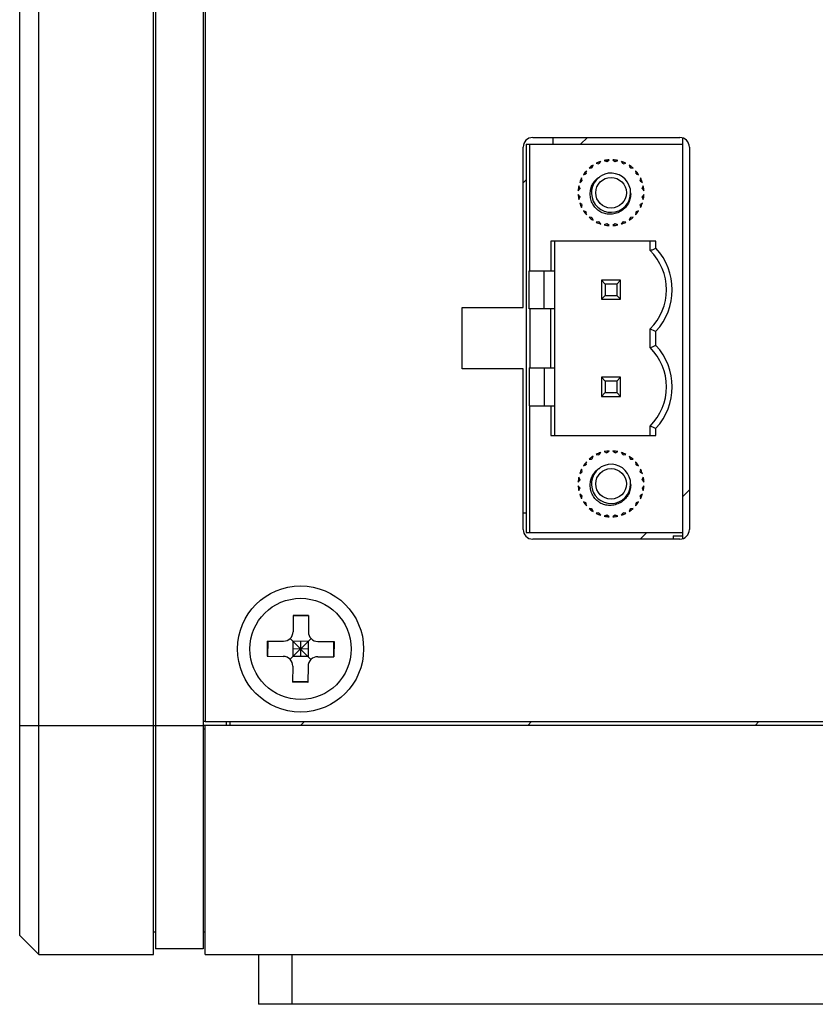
# Model space of a CAD drawing. Header units: millimetres. Extents: x 0 to 2731, y -3524 to -2222.
# Tile 39 of 221: x 1178 to 1220, y -3311 to -3259. Entities that reach past the tile are written whole.
import ezdxf

# ---------------------------------------------------------------- set-up
doc = ezdxf.new("R2010")
doc.units = ezdxf.units.MM
doc.header["$LTSCALE"] = 46.255
doc.layers.add('00_COMPONENTS', color=7, linetype='CONTINUOUS')

msp = doc.modelspace()

# ---------------------------------------------------------------- linework, layer by layer
at = {"layer": '00_COMPONENTS', "color": 7}
for p, q in [((1178.883, -3308.413), (1178.883, -3105.413)), ((1184.883, -3308.413), (1184.883, -3105.413)), ((1184.983, -3105.713), (1184.983, -3308.113)), ((1187.483, -3105.713), (1187.483, -3308.113)), ((1177.883, -3307.413), (1177.883, -3106.413)), ((1187.583, -3117.613), (1187.583, -3296.213)), ((1204.733, -3265.643), (1212.433, -3265.643)), ((1205.783, -3265.643), (1205.783, -3265.993)), ((1212.583, -3286.663), (1212.583, -3265.643)), ((1204.233, -3274.543), (1204.233, -3266.143)), ((1204.383, -3265.993), (1212.583, -3265.993)), ((1204.383, -3265.993), (1204.383, -3286.313)), ((1204.583, -3272.613), (1204.583, -3265.993)), ((1212.933, -3266.143), (1212.933, -3286.163)), ((1208.48, -3266.844), (1208.602, -3266.899)), ((1208.633, -3266.895), (1208.737, -3266.81)), ((1208.929, -3266.81), (1209.033, -3266.895)), ((1209.064, -3266.899), (1209.186, -3266.844)), ((1207.534, -3267.516), (1207.548, -3267.382)), ((1207.683, -3267.247), (1207.816, -3267.233)), ((1207.841, -3267.214), (1207.889, -3267.089)), ((1208.055, -3266.993), (1208.187, -3267.014)), ((1208.216, -3267.002), (1208.295, -3266.894)), ((1209.371, -3266.894), (1209.45, -3267.002)), ((1209.479, -3267.014), (1209.611, -3266.993)), ((1209.777, -3267.089), (1209.825, -3267.214)), ((1209.85, -3267.233), (1209.983, -3267.247)), ((1210.119, -3267.382), (1210.133, -3267.516)), ((1207.315, -3267.887), (1207.294, -3267.754)), ((1207.389, -3267.588), (1207.515, -3267.54)), ((1210.152, -3267.54), (1210.277, -3267.588)), ((1210.373, -3267.754), (1210.352, -3267.887)), ((1207.111, -3268.437), (1207.195, -3268.333)), ((1207.199, -3268.302), (1207.145, -3268.179)), ((1207.194, -3267.994), (1207.303, -3267.915)), ((1210.363, -3267.915), (1210.472, -3267.994)), ((1210.522, -3268.179), (1210.467, -3268.302)), ((1210.471, -3268.333), (1210.556, -3268.437)), ((1207.195, -3268.733), (1207.111, -3268.628)), ((1207.145, -3268.886), (1207.199, -3268.763)), ((1210.467, -3268.763), (1210.522, -3268.886)), ((1210.556, -3268.628), (1210.471, -3268.733)), ((1207.303, -3269.15), (1207.194, -3269.071)), ((1207.294, -3269.311), (1207.315, -3269.178)), ((1210.352, -3269.178), (1210.373, -3269.311)), ((1210.472, -3269.071), (1210.363, -3269.15)), ((1207.515, -3269.525), (1207.389, -3269.477)), ((1207.548, -3269.683), (1207.534, -3269.549)), ((1207.816, -3269.832), (1207.683, -3269.818)), ((1207.889, -3269.976), (1207.841, -3269.851)), ((1209.825, -3269.851), (1209.777, -3269.976)), ((1209.983, -3269.818), (1209.85, -3269.832)), ((1210.133, -3269.549), (1210.119, -3269.683)), ((1210.277, -3269.477), (1210.152, -3269.525)), ((1208.187, -3270.051), (1208.055, -3270.072)), ((1208.295, -3270.171), (1208.216, -3270.063)), ((1208.602, -3270.166), (1208.48, -3270.221)), ((1208.737, -3270.255), (1208.633, -3270.17)), ((1209.033, -3270.17), (1208.929, -3270.255)), ((1209.186, -3270.221), (1209.064, -3270.166)), ((1209.45, -3270.063), (1209.371, -3270.171)), ((1209.611, -3270.072), (1209.479, -3270.051)), ((1211.183, -3271.073), (1205.683, -3271.073)), ((1205.683, -3271.073), (1205.683, -3272.613)), ((1205.883, -3281.233), (1205.883, -3271.073)), ((1210.883, -3271.561), (1210.883, -3271.073)), ((1211.183, -3271.441), (1211.183, -3271.073)), ((1204.556, -3272.613), (1205.883, -3272.613)), ((1204.556, -3274.613), (1204.556, -3272.613)), ((1205.333, -3274.613), (1205.333, -3272.613)), ((1209.333, -3273.113), (1208.333, -3273.113)), ((1208.333, -3273.113), (1208.533, -3273.313)), ((1208.333, -3273.113), (1208.333, -3274.113)), ((1209.133, -3273.313), (1208.533, -3273.313)), ((1208.533, -3273.313), (1208.533, -3273.913)), ((1209.333, -3273.113), (1209.133, -3273.313)), ((1209.133, -3273.313), (1209.133, -3273.913)), ((1209.333, -3274.113), (1209.333, -3273.113)), ((1208.533, -3273.913), (1208.333, -3274.113)), ((1208.533, -3273.913), (1209.133, -3273.913)), ((1209.133, -3273.913), (1209.333, -3274.113)), ((1201.033, -3274.543), (1204.233, -3274.543)), ((1201.033, -3277.743), (1201.033, -3274.543)), ((1208.333, -3274.113), (1209.333, -3274.113)), ((1205.883, -3274.613), (1204.556, -3274.613)), ((1204.583, -3274.613), (1204.583, -3277.693)), ((1205.683, -3277.693), (1205.683, -3274.613)), ((1210.883, -3276.641), (1210.883, -3275.664)), ((1211.183, -3276.521), (1211.183, -3275.784)), ((1204.556, -3277.693), (1205.883, -3277.693)), ((1204.556, -3277.693), (1204.556, -3279.693)), ((1205.333, -3277.693), (1205.333, -3279.693)), ((1204.233, -3277.743), (1201.033, -3277.743)), ((1204.233, -3286.163), (1204.233, -3277.743)), ((1209.333, -3278.193), (1208.333, -3278.193)), ((1208.333, -3278.193), (1208.533, -3278.393)), ((1208.333, -3278.193), (1208.333, -3279.193)), ((1209.333, -3278.193), (1209.133, -3278.393)), ((1209.333, -3279.193), (1209.333, -3278.193)), ((1209.133, -3278.393), (1208.533, -3278.393)), ((1208.533, -3278.393), (1208.533, -3278.993)), ((1209.133, -3278.393), (1209.133, -3278.993)), ((1208.533, -3278.993), (1208.333, -3279.193)), ((1208.333, -3279.193), (1209.333, -3279.193)), ((1208.533, -3278.993), (1209.133, -3278.993)), ((1209.133, -3278.993), (1209.333, -3279.193)), ((1204.556, -3279.693), (1205.883, -3279.693)), ((1204.583, -3286.313), (1204.583, -3279.693)), ((1205.683, -3279.693), (1205.683, -3281.233)), ((1210.883, -3281.233), (1210.883, -3280.744)), ((1205.683, -3281.233), (1211.183, -3281.233)), ((1211.183, -3281.233), (1211.183, -3280.864)), ((1207.841, -3282.454), (1207.889, -3282.329)), ((1208.055, -3282.233), (1208.187, -3282.254)), ((1208.216, -3282.242), (1208.295, -3282.134)), ((1208.48, -3282.084), (1208.602, -3282.139)), ((1208.633, -3282.135), (1208.737, -3282.05)), ((1208.929, -3282.05), (1209.033, -3282.135)), ((1209.064, -3282.139), (1209.186, -3282.084)), ((1209.371, -3282.134), (1209.45, -3282.242)), ((1209.479, -3282.254), (1209.611, -3282.233)), ((1209.777, -3282.329), (1209.825, -3282.454)), ((1207.389, -3282.828), (1207.515, -3282.78)), ((1207.534, -3282.756), (1207.548, -3282.622)), ((1207.683, -3282.487), (1207.816, -3282.473)), ((1209.85, -3282.473), (1209.983, -3282.487)), ((1210.119, -3282.622), (1210.133, -3282.756)), ((1210.152, -3282.78), (1210.277, -3282.828)), ((1207.194, -3283.234), (1207.303, -3283.155)), ((1207.315, -3283.127), (1207.294, -3282.994)), ((1210.373, -3282.994), (1210.352, -3283.127)), ((1210.363, -3283.155), (1210.472, -3283.234)), ((1207.111, -3283.677), (1207.195, -3283.573)), ((1207.195, -3283.973), (1207.111, -3283.868)), ((1207.199, -3283.542), (1207.145, -3283.419)), ((1210.522, -3283.419), (1210.467, -3283.542)), ((1210.471, -3283.573), (1210.556, -3283.677)), ((1210.556, -3283.868), (1210.471, -3283.973)), ((1207.145, -3284.126), (1207.199, -3284.003)), ((1207.303, -3284.39), (1207.194, -3284.311)), ((1210.472, -3284.311), (1210.363, -3284.39)), ((1210.467, -3284.003), (1210.522, -3284.126)), ((1207.294, -3284.551), (1207.315, -3284.418)), ((1207.515, -3284.765), (1207.389, -3284.717)), ((1207.548, -3284.923), (1207.534, -3284.789)), ((1210.133, -3284.789), (1210.119, -3284.923)), ((1210.277, -3284.717), (1210.152, -3284.765)), ((1210.352, -3284.418), (1210.373, -3284.551)), ((1204.383, -3285.309), (1204.233, -3285.309)), ((1207.816, -3285.072), (1207.683, -3285.058)), ((1207.889, -3285.216), (1207.841, -3285.091)), ((1208.187, -3285.291), (1208.055, -3285.312)), ((1208.295, -3285.411), (1208.216, -3285.303)), ((1208.602, -3285.406), (1208.48, -3285.461)), ((1208.737, -3285.495), (1208.633, -3285.41)), ((1209.033, -3285.41), (1208.929, -3285.495)), ((1209.186, -3285.461), (1209.064, -3285.406)), ((1209.45, -3285.303), (1209.371, -3285.411)), ((1209.611, -3285.312), (1209.479, -3285.291)), ((1209.825, -3285.091), (1209.777, -3285.216)), ((1209.983, -3285.058), (1209.85, -3285.072)), ((1204.383, -3286.313), (1212.583, -3286.313)), ((1212.433, -3286.663), (1204.733, -3286.663)), ((1212.083, -3286.488), (1212.583, -3286.488)), ((1212.083, -3286.488), (1212.083, -3286.663)), ((1192.197, -3290.659), (1192.19, -3291.509)), ((1192.997, -3290.666), (1192.197, -3290.659)), ((1192.997, -3290.693), (1192.197, -3290.687)), ((1192.997, -3290.666), (1192.99, -3291.516)), ((1190.836, -3291.999), (1190.83, -3292.799)), ((1190.836, -3291.999), (1191.686, -3292.005)), ((1190.864, -3291.999), (1190.857, -3292.799)), ((1192.032, -3292.955), (1193.134, -3291.87)), ((1193.125, -3292.963), (1192.041, -3291.862)), ((1192.186, -3292.009), (1192.18, -3292.809)), ((1192.986, -3292.016), (1192.186, -3292.009)), ((1192.586, -3292.013), (1192.58, -3292.812)), ((1192.986, -3292.016), (1192.98, -3292.816)), ((1193.486, -3292.02), (1194.336, -3292.027)), ((1194.309, -3292.026), (1194.303, -3292.826)), ((1194.336, -3292.027), (1194.33, -3292.826)), ((1192.983, -3292.416), (1192.183, -3292.409)), ((1190.83, -3292.799), (1191.68, -3292.805)), ((1192.98, -3292.816), (1192.18, -3292.809)), ((1193.48, -3292.82), (1194.33, -3292.826)), ((1192.176, -3293.309), (1192.169, -3294.159)), ((1192.976, -3293.316), (1192.969, -3294.166)), ((1192.969, -3294.138), (1192.169, -3294.132)), ((1192.969, -3294.166), (1192.169, -3294.159)), ((1187.583, -3296.213), (1248.383, -3296.213)), ((1188.683, -3296.213), (1188.683, -3296.413)), ((1188.883, -3296.213), (1188.883, -3296.413)), ((1248.583, -3296.413), (1187.483, -3296.413)), ((1187.583, -3308.413), (1187.583, -3296.413)), ((1177.883, -3307.413), (1178.883, -3308.413)), ((1184.883, -3307.213), (1184.983, -3307.213)), ((1187.483, -3307.213), (1187.583, -3307.213)), ((1178.883, -3308.413), (1184.883, -3308.413)), ((1187.483, -3308.113), (1184.983, -3308.113)), ((1187.583, -3308.413), (1250.883, -3308.413)), ((1190.383, -3308.413), (1190.383, -3311.013)), ((1249.883, -3311.013), (1190.383, -3311.013)), ((1249.883, -3311.013), (1190.383, -3311.013))]:
    msp.add_line(p, q, dxfattribs=at)
at = {"layer": '00_COMPONENTS', "color": 4}
for p, q in [((1207.242, -3265.993), (1207.592, -3265.643)), ((1204.233, -3268.011), (1204.383, -3267.861)), ((1212.583, -3284.438), (1212.933, -3284.088)), ((1210.359, -3286.663), (1210.709, -3286.313)), ((1187.583, -3296.213), (1187.483, -3296.213)), ((1192.583, -3296.413), (1192.783, -3296.213)), ((1204.477, -3296.413), (1204.677, -3296.213)), ((1216.37, -3296.413), (1216.57, -3296.213)), ((1177.883, -3296.413), (1187.483, -3296.413)), ((1187.583, -3296.616), (1187.483, -3296.616)), ((1192.133, -3308.413), (1192.133, -3311.013))]:
    msp.add_line(p, q, dxfattribs=at)
at = {"layer": '00_COMPONENTS', "color": 7}
for centre, radius in [((1208.833, -3268.533), 0.8), ((1208.833, -3283.773), 0.8), ((1192.583, -3292.413), 3.3), ((1192.583, -3292.413), 2.65)]:
    msp.add_circle(centre, radius, dxfattribs=at)
for centre, radius, start, end in [((1204.733, -3266.143), 0.5, 90, 180), ((1212.433, -3266.143), 0.5, 0, 90), ((1208.833, -3268.533), 1.725, 93.183, 101.817), ((1208.833, -3268.533), 1.725, 78.183, 86.817), ((1208.833, -3268.533), 1.725, 138.183, 146.817), ((1208.833, -3268.533), 1.725, 123.183, 131.817), ((1208.833, -3268.533), 1.65, 126.9621, 128.0379), ((1208.833, -3268.533), 1.725, 108.183, 116.817), ((1208.833, -3268.533), 1.65, 111.9621, 113.0379), ((1208.833, -3268.533), 1.65, 96.9621, 98.0379), ((1208.833, -3268.533), 1.65, 81.9621, 83.0379), ((1208.833, -3268.533), 1.725, 63.183, 71.817), ((1208.833, -3268.533), 1.65, 66.9621, 68.0379), ((1208.833, -3268.533), 1.725, 48.183, 56.817), ((1208.833, -3268.533), 1.65, 51.9621, 53.0379), ((1208.833, -3268.533), 1.725, 33.183, 41.817), ((1208.833, -3268.533), 1.725, 153.183, 161.817), ((1208.833, -3268.533), 1.65, 156.9621, 158.0379), ((1208.833, -3268.533), 1.65, 141.9621, 143.0379), ((1208.833, -3268.533), 1.025, 128.5675, 120.3423), ((1208.758, -3268.445), 0.911, 123.8059, 124.5331), ((1208.833, -3268.533), 1.65, 36.9621, 38.0379), ((1208.833, -3268.533), 1.65, 21.9621, 23.0379), ((1208.833, -3268.533), 1.725, 18.183, 26.817), ((1208.833, -3268.533), 1.725, 168.183, 176.817), ((1208.833, -3268.533), 1.65, 171.9621, 173.0379), ((1208.833, -3268.533), 1.65, 6.9621, 8.0379), ((1208.833, -3268.533), 1.725, 3.183, 11.817), ((1208.833, -3268.533), 1.725, 183.183, 191.817), ((1208.833, -3268.533), 1.65, 186.9621, 188.0379), ((1208.833, -3268.533), 1.65, 351.9621, 353.0379), ((1208.833, -3268.533), 1.725, 348.183, 356.817), ((1208.833, -3268.533), 1.725, 198.183, 206.817), ((1208.833, -3268.533), 1.65, 201.9621, 203.0379), ((1208.833, -3268.533), 1.65, 336.9621, 338.0379), ((1208.833, -3268.533), 1.725, 333.183, 341.817), ((1208.833, -3268.533), 1.725, 213.183, 221.817), ((1208.833, -3268.533), 1.65, 216.9621, 218.0379), ((1208.833, -3268.533), 1.725, 228.183, 236.817), ((1208.833, -3268.533), 1.65, 231.9621, 233.0379), ((1208.833, -3268.533), 1.725, 303.183, 311.817), ((1208.833, -3268.533), 1.65, 306.9621, 308.0379), ((1208.833, -3268.533), 1.725, 318.183, 326.817), ((1208.833, -3268.533), 1.65, 321.9621, 323.0379), ((1208.833, -3268.533), 1.725, 243.183, 251.817), ((1208.833, -3268.533), 1.65, 246.9621, 248.0379), ((1208.833, -3268.533), 1.725, 258.183, 266.817), ((1208.833, -3268.533), 1.65, 261.9621, 263.0379), ((1208.833, -3268.533), 1.725, 273.183, 281.817), ((1208.833, -3268.533), 1.65, 276.9621, 278.0379), ((1208.833, -3268.533), 1.725, 288.183, 296.817), ((1208.833, -3268.533), 1.65, 291.9621, 293.0379), ((1208.833, -3273.613), 3.2, 317.2544, 42.7456), ((1208.833, -3273.613), 2.9, 314.983, 45.017), ((1217.148, -3260.534), 16.375, 247.508, 248.6395), ((1208.833, -3278.693), 2.9, 314.983, 45.017), ((1208.833, -3278.693), 3.2, 317.2544, 42.7456), ((1208.833, -3283.773), 1.725, 123.183, 131.817), ((1208.833, -3283.773), 1.725, 108.183, 116.817), ((1208.833, -3283.773), 1.65, 111.9621, 113.0379), ((1208.833, -3283.773), 1.725, 93.183, 101.817), ((1208.833, -3283.773), 1.65, 96.9621, 98.0379), ((1208.833, -3283.773), 1.725, 78.183, 86.817), ((1208.833, -3283.773), 1.65, 81.9621, 83.0379), ((1208.833, -3283.773), 1.725, 63.183, 71.817), ((1208.833, -3283.773), 1.65, 66.9621, 68.0379), ((1208.833, -3283.773), 1.725, 48.183, 56.817), ((1208.833, -3283.773), 1.725, 138.183, 146.817), ((1208.833, -3283.773), 1.65, 141.9621, 143.0379), ((1208.833, -3283.773), 1.025, 128.5675, 120.3423), ((1208.833, -3283.773), 1.65, 126.9621, 128.0379), ((1208.833, -3283.773), 1.65, 51.9621, 53.0379), ((1208.833, -3283.773), 1.725, 33.183, 41.817), ((1208.833, -3283.773), 1.65, 36.9621, 38.0379), ((1208.833, -3283.773), 1.725, 153.183, 161.817), ((1208.833, -3283.773), 1.65, 156.9621, 158.0379), ((1208.758, -3283.685), 0.911, 123.8059, 124.5331), ((1208.833, -3283.773), 1.65, 21.9621, 23.0379), ((1208.833, -3283.773), 1.725, 18.183, 26.817), ((1208.833, -3283.773), 1.725, 168.183, 176.817), ((1208.833, -3283.773), 1.725, 183.183, 191.817), ((1208.833, -3283.773), 1.65, 171.9621, 173.0379), ((1208.833, -3283.773), 1.65, 6.9621, 8.0379), ((1208.833, -3283.773), 1.725, 3.183, 11.817), ((1208.833, -3283.773), 1.725, 348.183, 356.817), ((1208.833, -3283.773), 1.725, 198.183, 206.817), ((1208.833, -3283.773), 1.65, 186.9621, 188.0379), ((1208.833, -3283.773), 1.65, 201.9621, 203.0379), ((1208.833, -3283.773), 1.65, 336.9621, 338.0379), ((1208.833, -3283.773), 1.725, 333.183, 341.817), ((1208.833, -3283.773), 1.65, 351.9621, 353.0379), ((1208.833, -3283.773), 1.725, 213.183, 221.817), ((1208.833, -3283.773), 1.65, 216.9621, 218.0379), ((1208.833, -3283.773), 1.725, 318.183, 326.817), ((1208.833, -3283.773), 1.65, 321.9621, 323.0379), ((1208.833, -3283.773), 1.725, 228.183, 236.817), ((1208.833, -3283.773), 1.65, 231.9621, 233.0379), ((1208.833, -3283.773), 1.725, 243.183, 251.817), ((1208.833, -3283.773), 1.65, 246.9621, 248.0379), ((1208.833, -3283.773), 1.65, 261.9621, 263.0379), ((1208.833, -3283.773), 1.65, 276.9621, 278.0379), ((1208.833, -3283.773), 1.725, 288.183, 296.817), ((1208.833, -3283.773), 1.65, 291.9621, 293.0379), ((1208.833, -3283.773), 1.725, 303.183, 311.817), ((1208.833, -3283.773), 1.65, 306.9621, 308.0379), ((1208.833, -3283.773), 1.725, 258.183, 266.817), ((1208.833, -3283.773), 1.725, 273.183, 281.817), ((1204.733, -3286.163), 0.5, 180, 270), ((1212.433, -3286.163), 0.5, 270, 0), ((1191.69, -3291.505), 0.5, 269.5423, 359.5423), ((1193.49, -3291.52), 0.5, 179.5423, 269.5423), ((1191.676, -3293.305), 0.5, 359.5423, 89.5423), ((1193.476, -3293.32), 0.5, 89.5423, 179.5423)]:
    msp.add_arc(centre, radius, start, end, dxfattribs=at)
for points, knots in [([(1208.302, -3269.558), (1208.226, -3269.508), (1208.112, -3269.43), (1207.986, -3269.298), (1207.905, -3269.188), (1207.84, -3269.067), (1207.794, -3268.938), (1207.762, -3268.805), (1207.746, -3268.669), (1207.744, -3268.532), (1207.759, -3268.396), (1207.788, -3268.262), (1207.828, -3268.155), (1207.87, -3268.074), (1207.904, -3268.015), (1207.937, -3267.969), (1207.966, -3267.933), (1207.987, -3267.906), (1208.012, -3267.883), (1208.043, -3267.849), (1208.076, -3267.819), (1208.111, -3267.789), (1208.138, -3267.768), (1208.16, -3267.751), (1208.178, -3267.736), (1208.189, -3267.732), (1208.194, -3267.731)], [0, 0, 0, 0, 0.124978, 0.187524, 0.25007, 0.312565, 0.375069, 0.43756, 0.500075, 0.562599, 0.625092, 0.687596, 0.750069, 0.781317, 0.812564, 0.843811, 0.859437, 0.875061, 0.890689, 0.906316, 0.937566, 0.953188, 0.968823, 0.984458, 0.992354, 1, 1, 1, 1]), ([(1208.194, -3267.731), (1208.205, -3267.729), (1208.222, -3267.728), (1208.238, -3267.711), (1208.241, -3267.7), (1208.242, -3267.695)], [0, 0, 0, 0, 0.502225, 0.745776, 1, 1, 1, 1]), ([(1209.858, -3268.533), (1209.864, -3268.625), (1209.85, -3268.813), (1209.755, -3269.079), (1209.594, -3269.31), (1209.378, -3269.492), (1209.124, -3269.614), (1208.847, -3269.668), (1208.566, -3269.652), (1208.387, -3269.596), (1208.302, -3269.558)], [0, 0, 0, 0, 0.124953, 0.249947, 0.374921, 0.499978, 0.625007, 0.750017, 0.875002, 1, 1, 1, 1]), ([(1210.883, -3271.561), (1210.933, -3271.541), (1211.032, -3271.498), (1211.133, -3271.46), (1211.183, -3271.441)], [0, 0, 0, 0, 0.502183, 1, 1, 1, 1]), ([(1210.883, -3276.641), (1210.933, -3276.621), (1211.032, -3276.578), (1211.133, -3276.54), (1211.183, -3276.521)], [0, 0, 0, 0, 0.502183, 1, 1, 1, 1]), ([(1210.883, -3280.744), (1210.933, -3280.764), (1211.033, -3280.805), (1211.133, -3280.845), (1211.183, -3280.864)], [0, 0, 0, 0, 0.500681, 1, 1, 1, 1]), ([(1208.302, -3284.798), (1208.226, -3284.748), (1208.112, -3284.67), (1207.986, -3284.538), (1207.905, -3284.428), (1207.84, -3284.307), (1207.794, -3284.178), (1207.762, -3284.045), (1207.746, -3283.909), (1207.744, -3283.772), (1207.759, -3283.636), (1207.788, -3283.502), (1207.828, -3283.395), (1207.87, -3283.314), (1207.904, -3283.255), (1207.937, -3283.209), (1207.966, -3283.173), (1207.987, -3283.146), (1208.012, -3283.123), (1208.043, -3283.089), (1208.076, -3283.059), (1208.111, -3283.029), (1208.138, -3283.008), (1208.16, -3282.991), (1208.178, -3282.976), (1208.189, -3282.972), (1208.194, -3282.971)], [0, 0, 0, 0, 0.124978, 0.187524, 0.25007, 0.312565, 0.375069, 0.43756, 0.500075, 0.562599, 0.625092, 0.687596, 0.750069, 0.781317, 0.812564, 0.843811, 0.859437, 0.875061, 0.890689, 0.906316, 0.937566, 0.953188, 0.968823, 0.984458, 0.992354, 1, 1, 1, 1]), ([(1208.194, -3282.971), (1208.205, -3282.969), (1208.222, -3282.968), (1208.238, -3282.951), (1208.241, -3282.94), (1208.242, -3282.935)], [0, 0, 0, 0, 0.502225, 0.745776, 1, 1, 1, 1]), ([(1209.858, -3283.773), (1209.864, -3283.865), (1209.85, -3284.053), (1209.755, -3284.319), (1209.594, -3284.55), (1209.378, -3284.732), (1209.124, -3284.854), (1208.847, -3284.908), (1208.566, -3284.892), (1208.387, -3284.836), (1208.302, -3284.798)], [0, 0, 0, 0, 0.124953, 0.249947, 0.374921, 0.499978, 0.625007, 0.750017, 0.875002, 1, 1, 1, 1])]:
    msp.add_open_spline(points, degree=3, knots=knots, dxfattribs=at)
for points in [[(1208.252, -3267.689), (1208.273, -3267.675), (1208.294, -3267.662), (1208.316, -3267.648)], [(1208.252, -3282.929), (1208.273, -3282.915), (1208.294, -3282.902), (1208.316, -3282.888)]]:
    msp.add_open_spline(points, degree=3, dxfattribs=at)

doc.saveas('drawing.dxf')
